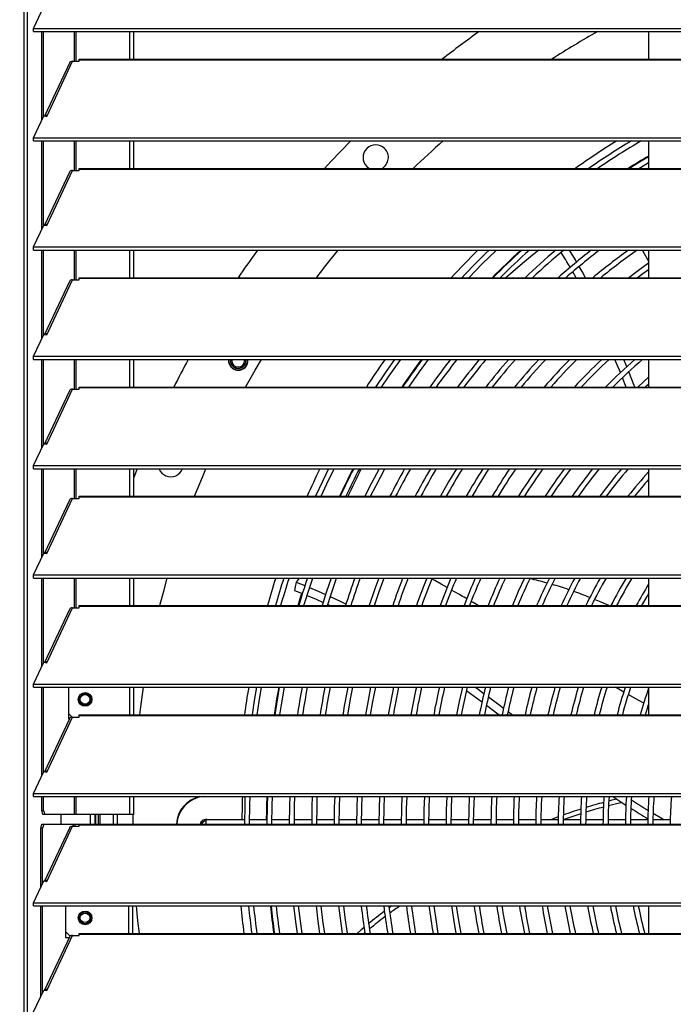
# Model space of a CAD drawing. Header units: millimetres. Extents: x 0 to 39823, y 0 to 11880.
# Tile 78 of 83: x 35183 to 35518, y 9745 to 10250. Entities that reach past the tile are written whole.
import ezdxf

# ---------------------------------------------------------------- set-up
doc = ezdxf.new("R2010")
doc.units = ezdxf.units.MM
doc.header["$PDSIZE"] = -1
doc.layers.add('DIMENZIJE', color=4, linetype='Continuous')
doc.styles.add('SLDTEXTSTYLE6', font='txt')
doc.dimstyles.new('SLDDIMSTYLE0', dxfattribs={"dimtxt": 3, "dimasz": 3.414889, "dimexe": 0, "dimexo": 0.0625, "dimgap": 0.75, "dimtad": 1, "dimdec": 0, "dimlfac": 20, "dimrnd": 1e-09, "dimzin": 12, "dimdsep": 46, "dimtxsty": 'SLDTEXTSTYLE6', "dimsah": 1, "dimcen": 0.09, "dimadec": 0, "dimazin": 3, "dimtfac": 1, "dimtdec": 0, "dimtofl": 0, "dimtmove": 0, "dimatfit": 3, "dimfxl": 1, "dimfrac": 2, "dimtolj": 1, "dimtzin": 12, "dimarcsym": 0})

# ---------------------------------------------------------------- blocks, each defined once
blk = doc.blocks.new('*D11')
at = {"layer": 'Defpoints', "color": 0, "ltscale": 20, "transparency": 16777216}
for p in [(35131.73, 10467.85), (30473.73, 8774.07), (37077.78, 8774.07)]:
    blk.add_point(p, dxfattribs=at)
at = {"layer": 'DIMENZIJE', "color": 0, "lineweight": -2, "ltscale": 20, "transparency": 16777216}
for p, q in [((35132.98, 10467.85), (37077.78, 10467.85)), ((37077.78, 10399.55), (37077.78, 8842.37)), ((30474.98, 8774.07), (37077.78, 8774.07))]:
    blk.add_line(p, q, dxfattribs=at)
at = {"layer": 'DIMENZIJE', "color": 0, "ltscale": 20, "transparency": 16777216}
for points in [[(37066.4, 10399.55), (37089.16, 10399.55), (37077.78, 10467.85)], [(37066.4, 8842.37), (37089.16, 8842.37), (37077.78, 8774.07)]]:
    blk.add_solid(points, dxfattribs=at)
at = {"layer": 'DIMENZIJE', "color": 0, "ltscale": 20, "transparency": 16777216, "insert": (37001.06, 9579.97), "char_height": 60, "attachment_point": 2, "rotation": 90, "style": 'SLDTEXTSTYLE6'}
blk.add_mtext('\\A1;1694', dxfattribs=at)
blk = doc.blocks.new('*D12')
at = {"layer": 'Defpoints', "color": 0, "ltscale": 20, "transparency": 16777216}
for p in [(36757.73, 10787.85), (36757.73, 10452.35), (30132.68, 9752.3)]:
    blk.add_point(p, dxfattribs=at)
at = {"layer": 'DIMENZIJE', "color": 0, "lineweight": -2, "ltscale": 20, "transparency": 16777216}
for p, q in [((30132.68, 9753.55), (30132.68, 10787.85)), ((30200.98, 10787.85), (36689.43, 10787.85)), ((36757.73, 10453.6), (36757.73, 10787.85))]:
    blk.add_line(p, q, dxfattribs=at)
at = {"layer": 'DIMENZIJE', "color": 0, "ltscale": 20, "transparency": 16777216}
for points in [[(30200.98, 10799.23), (30200.98, 10776.46), (30132.68, 10787.85)], [(36689.43, 10799.23), (36689.43, 10776.46), (36757.73, 10787.85)]]:
    blk.add_solid(points, dxfattribs=at)
at = {"layer": 'DIMENZIJE', "color": 0, "ltscale": 20, "transparency": 16777216, "insert": (33445.2, 10864.56), "char_height": 60, "attachment_point": 2, "style": 'SLDTEXTSTYLE6'}
blk.add_mtext('\\A1;6625', dxfattribs=at)

msp = doc.modelspace()

# ---------------------------------------------------------------- linework, layer by layer
at = {"color": 7, "linetype": 'Continuous', "lineweight": 25, "ltscale": 20}
for p, q in [((35186.46, 10452.25), (35186.46, 8892.07)), ((35184.75, 10447.38), (35184.75, 8892.07)), ((35189.8, 10245.56), (35195.03, 10256.75)), ((35189.8, 10243.93), (35189.8, 10245.56)), ((35189.8, 10245.56), (36750.65, 10245.56)), ((35189.8, 10243.93), (36750.65, 10243.93)), ((35193.98, 10198.42), (35193.98, 10243.93)), ((35194.93, 10200.46), (35194.93, 10243.93)), ((35210.73, 10228.68), (35210.73, 10243.93)), ((35211.68, 10228.68), (35211.68, 10243.93)), ((35239.23, 10229.78), (35239.23, 10243.93)), ((35241.23, 10229.78), (35241.23, 10243.93)), ((35505.43, 10243.93), (35505.43, 10229.78)), ((35196.55, 10200.43), (35209.75, 10228.68)), ((35209.75, 10228.68), (35213.23, 10228.68)), ((35213.23, 10228.68), (35213.23, 10229.78)), ((35213.23, 10229.78), (36727.23, 10229.78)), ((35213.23, 10229.49), (36727.23, 10229.49)), ((35208.18, 10227.8), (35195.47, 10200.59)), ((35189.8, 10189.47), (35195.03, 10200.66)), ((35195.03, 10200.66), (35196.55, 10200.43)), ((35189.8, 10187.84), (35189.8, 10189.47)), ((35189.8, 10189.47), (36750.65, 10189.47)), ((35189.8, 10187.84), (36750.65, 10187.84)), ((35193.98, 10142.33), (35193.98, 10187.84)), ((35194.93, 10144.37), (35194.93, 10187.84)), ((35210.73, 10172.59), (35210.73, 10187.84)), ((35211.68, 10172.59), (35211.68, 10187.84)), ((35239.23, 10173.69), (35239.23, 10187.84)), ((35241.23, 10173.69), (35241.23, 10187.84)), ((35505.43, 10187.84), (35505.43, 10173.69)), ((35213.23, 10172.59), (35213.23, 10173.69)), ((35213.23, 10173.69), (36727.23, 10173.69)), ((35213.23, 10173.4), (36727.23, 10173.4)), ((35505.43, 10173.94), (35505.04, 10173.69)), ((35208.18, 10171.71), (35195.47, 10144.5)), ((35196.55, 10144.34), (35209.75, 10172.59)), ((35209.75, 10172.59), (35213.23, 10172.59)), ((35189.8, 10133.38), (35195.03, 10144.57)), ((35195.03, 10144.57), (35196.55, 10144.34)), ((35189.8, 10133.38), (36750.65, 10133.38)), ((35189.8, 10131.75), (35189.8, 10133.38)), ((35189.8, 10131.75), (36750.65, 10131.75)), ((35193.98, 10086.24), (35193.98, 10131.75)), ((35194.93, 10088.28), (35194.93, 10131.75)), ((35210.73, 10116.5), (35210.73, 10131.75)), ((35211.68, 10116.5), (35211.68, 10131.75)), ((35239.23, 10117.6), (35239.23, 10131.75)), ((35241.23, 10117.6), (35241.23, 10131.75)), ((35505.43, 10131.75), (35505.43, 10117.6)), ((35213.23, 10116.5), (35213.23, 10117.6)), ((35213.23, 10117.6), (36727.23, 10117.6)), ((35213.23, 10117.31), (36727.23, 10117.31)), ((35208.18, 10115.62), (35195.47, 10088.41)), ((35196.55, 10088.25), (35209.75, 10116.5)), ((35209.75, 10116.5), (35213.23, 10116.5)), ((35189.8, 10077.29), (35195.03, 10088.48)), ((35195.03, 10088.48), (35196.55, 10088.25)), ((35189.8, 10075.66), (35189.8, 10077.29)), ((35189.8, 10077.29), (36750.65, 10077.29)), ((35189.8, 10075.66), (36750.65, 10075.66)), ((35193.98, 10030.15), (35193.98, 10075.66)), ((35194.93, 10032.19), (35194.93, 10075.66)), ((35210.73, 10060.41), (35210.73, 10075.66)), ((35211.68, 10060.41), (35211.68, 10075.66)), ((35239.23, 10061.51), (35239.23, 10075.66)), ((35241.23, 10061.51), (35241.23, 10075.66)), ((35490.98, 10068.9), (35488.19, 10075.66)), ((35494.25, 10071.89), (35492.7, 10075.66)), ((35505.43, 10075.66), (35505.43, 10061.51)), ((35213.23, 10060.41), (35213.23, 10061.51)), ((35213.23, 10061.51), (36727.23, 10061.51)), ((35493.94, 10061.51), (35492.03, 10066.29)), ((35208.18, 10059.53), (35195.47, 10032.32)), ((35196.55, 10032.16), (35209.75, 10060.41)), ((35209.75, 10060.41), (35213.23, 10060.41)), ((35213.23, 10061.22), (36727.23, 10061.22)), ((35189.8, 10021.2), (35195.03, 10032.39)), ((35195.03, 10032.39), (35196.55, 10032.16)), ((35189.8, 10021.2), (36750.65, 10021.2)), ((35189.8, 10019.57), (35189.8, 10021.2)), ((35189.8, 10019.57), (36750.65, 10019.57)), ((35193.98, 9974.06), (35193.98, 10019.57)), ((35194.93, 9976.1), (35194.93, 10019.57)), ((35210.73, 10004.32), (35210.73, 10019.57)), ((35211.68, 10004.32), (35211.68, 10019.57)), ((35239.23, 10005.42), (35239.23, 10019.57)), ((35241.23, 10005.42), (35241.23, 10019.57)), ((35505.43, 10019.57), (35505.43, 10005.42)), ((35208.18, 10003.44), (35195.47, 9976.23)), ((35196.55, 9976.07), (35209.75, 10004.32)), ((35209.75, 10004.32), (35213.23, 10004.32)), ((35213.23, 10004.32), (35213.23, 10005.42)), ((35213.23, 10005.42), (36727.23, 10005.42)), ((35213.23, 10005.13), (36727.23, 10005.13)), ((35189.8, 9965.11), (35195.03, 9976.3)), ((35195.03, 9976.3), (35196.55, 9976.07)), ((35189.8, 9963.48), (35189.8, 9965.11)), ((35189.8, 9965.11), (36750.65, 9965.11)), ((35189.8, 9963.48), (36750.65, 9963.48)), ((35193.98, 9917.97), (35193.98, 9963.48)), ((35194.93, 9920.01), (35194.93, 9963.48)), ((35210.73, 9948.23), (35210.73, 9963.48)), ((35211.68, 9948.23), (35211.68, 9963.48)), ((35239.23, 9949.33), (35239.23, 9963.48)), ((35241.23, 9949.33), (35241.23, 9963.48)), ((35326.03, 9963.48), (35324.51, 9961.29)), ((35324.51, 9961.29), (35329.04, 9959.58)), ((35505.43, 9963.48), (35505.43, 9949.33)), ((35323.65, 9957.07), (35327.77, 9955.49)), ((35208.18, 9947.35), (35195.47, 9920.14)), ((35196.55, 9919.98), (35209.75, 9948.23)), ((35209.75, 9948.23), (35213.23, 9948.23)), ((35213.23, 9948.23), (35213.23, 9949.33)), ((35213.23, 9949.33), (36727.23, 9949.33)), ((35213.23, 9949.04), (36727.23, 9949.04)), ((35340.79, 9949.89), (35341.96, 9949.33)), ((35189.8, 9909.02), (35195.03, 9920.21)), ((35195.03, 9920.21), (35196.55, 9919.98)), ((35189.8, 9907.39), (35189.8, 9909.02)), ((35189.8, 9909.02), (36750.65, 9909.02)), ((35189.8, 9907.39), (36750.65, 9907.39)), ((35193.98, 9861.88), (35193.98, 9907.39)), ((35194.93, 9863.92), (35194.93, 9907.39)), ((35207.93, 9891.04), (35207.93, 9907.39)), ((35239.23, 9893.24), (35239.23, 9907.39)), ((35241.23, 9893.24), (35241.23, 9907.39)), ((35409.68, 9907.39), (35409.86, 9907.25)), ((35492.69, 9904.94), (35488.39, 9907.39)), ((35505.43, 9907.39), (35505.43, 9893.24)), ((35216.23, 9903.64), (35216.23, 9904.19)), ((35216.23, 9898.19), (35216.23, 9898.73)), ((35433.33, 9894.97), (35435.64, 9893.24)), ((35505.43, 9897.88), (35505.28, 9897.96)), ((35208.18, 9891.26), (35195.47, 9864.05)), ((35196.55, 9863.89), (35209.75, 9892.14)), ((35207.93, 9893.79), (35209.59, 9892.13)), ((35207.93, 9891.04), (35208.08, 9891.04)), ((35209.75, 9892.14), (35213.23, 9892.14)), ((35213.23, 9892.14), (35213.23, 9893.24)), ((35213.23, 9893.24), (36727.23, 9893.24)), ((35213.23, 9892.95), (36727.23, 9892.95)), ((35189.8, 9852.93), (35195.03, 9864.12)), ((35195.03, 9864.12), (35196.55, 9863.89)), ((35189.8, 9852.93), (36750.65, 9852.93)), ((35189.8, 9851.3), (35189.8, 9852.93)), ((35189.8, 9851.3), (36750.65, 9851.3)), ((35193.98, 9844.14), (35193.98, 9851.3)), ((35194.93, 9844.14), (35194.93, 9851.3)), ((35210.73, 9842.14), (35210.73, 9851.3)), ((35211.68, 9842.14), (35211.68, 9851.3)), ((35239.23, 9842.14), (35239.23, 9851.3)), ((35241.23, 9842.14), (35241.23, 9851.3)), ((35494, 9851.3), (35494.07, 9851.25)), ((35193.98, 9844.14), (35194.93, 9844.14)), ((35194.6, 9842.14), (35193.98, 9844.14)), ((35194.93, 9844.14), (35195.55, 9842.14)), ((35241.23, 9842.14), (35194.6, 9842.14)), ((35203.75, 9842.14), (35203.75, 9837.15)), ((35218.93, 9842.14), (35218.93, 9837.15)), ((35221.23, 9842.14), (35221.23, 9837.15)), ((35221.53, 9842.14), (35221.53, 9837.15)), ((35223.03, 9842.14), (35223.03, 9837.15)), ((35223.83, 9842.14), (35223.83, 9837.15)), ((35230.73, 9842.14), (35230.73, 9837.15)), ((35232.8, 9837.15), (35232.8, 9842.14)), ((35240.83, 9837.15), (35240.86, 9842.14)), ((35298.04, 9839.37), (35278.33, 9839.37)), ((35278.33, 9837.15), (35278.33, 9839.37)), ((35309.54, 9839.37), (35300.64, 9839.37)), ((35321.04, 9839.37), (35312.14, 9839.37)), ((35332.54, 9839.37), (35323.64, 9839.37)), ((35344.04, 9839.37), (35335.14, 9839.37)), ((35355.54, 9839.37), (35346.64, 9839.37)), ((35367.04, 9839.37), (35358.14, 9839.37)), ((35378.54, 9839.37), (35369.64, 9839.37)), ((35390.04, 9839.37), (35381.14, 9839.37)), ((35401.54, 9839.37), (35392.64, 9839.37)), ((35413.04, 9839.37), (35404.14, 9839.37)), ((35424.54, 9839.37), (35415.64, 9839.37)), ((35436.05, 9839.37), (35427.14, 9839.37)), ((35447.55, 9839.37), (35438.65, 9839.37)), ((35459.05, 9839.37), (35450.15, 9839.37)), ((35459.09, 9840.85), (35455.2, 9839.37)), ((35470.55, 9839.37), (35461.65, 9839.37)), ((35482.05, 9839.37), (35473.15, 9839.37)), ((35493.55, 9839.37), (35484.65, 9839.37)), ((35505.05, 9839.37), (35496.15, 9839.37)), ((35516.55, 9839.37), (35507.65, 9839.37)), ((35193.48, 9835.15), (35194.1, 9837.15)), ((35194.43, 9835.15), (35193.48, 9835.15)), ((35193.48, 9804.72), (35193.48, 9835.15)), ((35194.1, 9837.15), (36746.36, 9837.15)), ((35195.05, 9837.15), (35194.43, 9835.15)), ((35194.43, 9806.76), (35194.43, 9835.15)), ((35208.18, 9835.17), (35195.47, 9807.96)), ((35196.55, 9807.8), (35209.75, 9836.05)), ((35209.75, 9836.05), (35213.23, 9836.05)), ((35210.23, 9836.05), (35210.23, 9837.15)), ((35211.18, 9836.05), (35211.18, 9837.15)), ((35213.23, 9836.05), (35213.23, 9837.15)), ((35213.23, 9836.86), (36727.23, 9836.86)), ((35276.09, 9838.62), (35276.1, 9838.6)), ((35276.57, 9838.13), (35276.67, 9838.04)), ((35189.8, 9796.84), (35195.03, 9808.03)), ((35195.03, 9808.03), (35196.55, 9807.8)), ((35189.8, 9795.21), (35189.8, 9796.84)), ((35189.8, 9796.84), (36750.65, 9796.84)), ((35189.8, 9795.21), (36750.65, 9795.21)), ((35193.48, 9748.63), (35193.48, 9795.21)), ((35194.43, 9750.67), (35194.43, 9795.21)), ((35206.18, 9795.21), (35206.18, 9779.05)), ((35238.73, 9781.06), (35238.73, 9795.21)), ((35240.73, 9781.06), (35240.73, 9795.21)), ((35373.68, 9795.21), (35372.3, 9794.2)), ((35505.43, 9795.21), (35505.43, 9781.06)), ((35213.23, 9789.07), (35213.77, 9789.07)), ((35218.69, 9789.07), (35219.23, 9789.07)), ((35208.18, 9779.08), (35195.47, 9751.87)), ((35196.55, 9751.71), (35209.75, 9779.96)), ((35206.18, 9782.05), (35208.18, 9780.05)), ((35206.18, 9779.05), (35208.17, 9779.05)), ((35208.18, 9780.05), (35211.18, 9780.05)), ((35209.75, 9779.96), (35213.23, 9779.96)), ((35211.18, 9779.96), (35211.18, 9780.05)), ((35213.23, 9779.96), (35213.23, 9781.06)), ((35213.23, 9781.06), (36727.23, 9781.06)), ((35213.23, 9780.77), (36727.23, 9780.77)), ((35359.84, 9781.47), (35359.34, 9781.06)), ((35189.8, 9740.75), (35195.03, 9751.94)), ((35195.03, 9751.94), (35196.55, 9751.71))]:
    msp.add_line(p, q, dxfattribs=at)
at = {"color": 7, "linetype": 'Continuous', "lineweight": 25, "ltscale": 20, "flags": 128}
for points in [[(35505.43, 10179.7), (35499.96, 10176.41), (35495.58, 10173.69)], [(35360.79, 10174.72), (35361.78, 10173.91), (35362.2, 10173.69)], [(35500.5, 10173.69), (35501.31, 10174.19), (35505.43, 10176.68)], [(35413.15, 10117.6), (35420.04, 10124.66), (35427.3, 10131.75)], [(35449.12, 10131.75), (35445.9, 10129.12), (35440.78, 10124.87), (35434.49, 10119.57), (35432.22, 10117.6)], [(35468.51, 10125.67), (35467.86, 10126.8), (35464.84, 10131.75)], [(35505.43, 10126.08), (35504.81, 10127.21), (35503.33, 10129.91), (35502.31, 10131.75)], [(35473.05, 10117.6), (35471.31, 10120.81), (35469.83, 10123.38)], [(35505.43, 10124.99), (35500.96, 10121.8), (35495.3, 10117.6)], [(35468.2, 10117.6), (35468.04, 10117.89), (35466.49, 10120.6)], [(35499.64, 10117.6), (35502.49, 10119.69), (35505.43, 10121.81)], [(35291.52, 10075.66), (35291.49, 10075.43), (35291.48, 10075.12)], [(35298.13, 10075.12), (35298.12, 10075.27), (35298.08, 10075.66)], [(35298.61, 10061.51), (35303.46, 10070.12), (35306.71, 10075.66)], [(35375.03, 10075.66), (35370.19, 10068.77), (35365.31, 10061.51)], [(35368.43, 10061.51), (35372.33, 10067.3), (35378.23, 10075.66)], [(35382.31, 10061.51), (35387.8, 10069.25), (35392.55, 10075.66)], [(35498.39, 10061.51), (35498.09, 10062.28), (35495.28, 10069.33)], [(35505.43, 10066.5), (35503.04, 10064.37), (35499.9, 10061.51)], [(35503.75, 10061.51), (35504.78, 10062.44), (35505.43, 10063.02)], [(35242.99, 10019.57), (35242.6, 10018.58), (35241.23, 10015.03)], [(35272.46, 10005.42), (35276.42, 10015.28), (35278.22, 10019.57)], [(35341.2, 10019.57), (35338, 10013.01), (35334.47, 10005.42)], [(35337.33, 10005.42), (35340.34, 10011.89), (35344.1, 10019.57)], [(35367.09, 10019.57), (35363.24, 10012.2), (35359.87, 10005.42)], [(35362.76, 10005.42), (35365.56, 10011.02), (35370.05, 10019.57)], [(35406.82, 10019.57), (35402.79, 10012.77), (35398.66, 10005.42)], [(35254.68, 9949.33), (35256.76, 9957.37), (35258.44, 9963.48)], [(35324.51, 9961.29), (35324.02, 9958.91), (35323.65, 9957.07)], [(35328.57, 9949.33), (35331.52, 9958.81), (35333.07, 9963.48)], [(35342.48, 9963.48), (35339.98, 9956.06), (35337.87, 9949.33)], [(35340.58, 9949.33), (35342.46, 9955.25), (35345.23, 9963.48)], [(35366.92, 9963.48), (35364.92, 9957.98), (35361.98, 9949.33)], [(35364.72, 9949.33), (35367.38, 9957.11), (35369.7, 9963.48)], [(35402.04, 9958.63), (35398.95, 9960.39), (35395.76, 9962.19), (35394.24, 9963.05)], [(35441.78, 9963.48), (35438.56, 9956.48), (35435.51, 9949.38), (35435.49, 9949.33)], [(35325.54, 9949.33), (35326.98, 9954.13), (35327.44, 9955.61)], [(35331.46, 9958.62), (35335.9, 9956.78), (35339.7, 9955.09)], [(35412.12, 9952.81), (35411.64, 9953.09), (35410.8, 9953.58), (35409.96, 9954.07), (35408.08, 9955.16), (35406.2, 9956.24), (35404.33, 9957.32)], [(35502.03, 9949.33), (35504.64, 9953.97), (35505.43, 9955.33)], [(35330.19, 9954.52), (35334.9, 9952.55), (35338.38, 9950.98)], [(35342.06, 9954.02), (35347.15, 9951.59), (35350.17, 9950.07)], [(35418.07, 9949.33), (35417.95, 9949.4), (35417.12, 9949.89), (35416.25, 9950.4), (35415.35, 9950.92), (35414.41, 9951.47), (35414.37, 9951.5)], [(35484.96, 9949.33), (35481.08, 9951.06), (35477.71, 9952.49)], [(35244.3, 9893.24), (35244.83, 9897.4), (35246.25, 9907.39)], [(35304.22, 9907.39), (35303.08, 9900.56), (35301.99, 9893.24)], [(35304.61, 9893.24), (35305.65, 9900.15), (35306.86, 9907.39)], [(35315.9, 9907.39), (35314.44, 9898.76), (35313.6, 9893.24)], [(35316.23, 9893.24), (35317.01, 9898.35), (35318.54, 9907.39)], [(35351.13, 9893.24), (35352.69, 9902.29), (35353.67, 9907.39)], [(35362.75, 9907.39), (35361.44, 9900.67), (35360.14, 9893.24)], [(35362.78, 9893.24), (35363.99, 9900.19), (35365.4, 9907.39)], [(35409.86, 9907.39), (35408.23, 9900.16), (35406.84, 9893.24)], [(35409.49, 9893.24), (35410.78, 9899.62), (35412.53, 9907.39)], [(35412.13, 9905.61), (35419.67, 9900.09), (35419.97, 9899.87)], [(35416.65, 9907.39), (35420.91, 9904.25), (35420.95, 9904.22)], [(35423.23, 9902.52), (35429.31, 9897.99), (35431.04, 9896.69)], [(35502.96, 9899.23), (35500.45, 9900.59), (35494.98, 9903.64)], [(35422.24, 9898.19), (35428.11, 9893.84), (35428.91, 9893.24)], [(35503.89, 9893.24), (35504.87, 9896.64), (35505.43, 9898.51)], [(35298.3, 9851.3), (35298.17, 9847.11), (35298.03, 9837.15)], [(35300.63, 9837.15), (35300.77, 9847.05), (35300.9, 9851.3)], [(35309.81, 9851.3), (35309.67, 9846.81), (35309.53, 9837.15)], [(35312.13, 9837.15), (35312.26, 9846.75), (35312.41, 9851.3)], [(35321.32, 9851.3), (35321.16, 9846.51), (35321.03, 9837.15)], [(35323.63, 9837.15), (35323.76, 9846.44), (35323.92, 9851.3)], [(35332.83, 9851.3), (35332.66, 9846.21), (35332.53, 9837.15)], [(35335.13, 9837.15), (35335.26, 9846.14), (35335.43, 9851.3)], [(35344.33, 9851.3), (35344.15, 9845.91), (35344.03, 9837.15)], [(35346.63, 9837.15), (35346.75, 9845.84), (35346.94, 9851.3)], [(35355.84, 9851.3), (35355.65, 9845.61), (35355.53, 9837.15)], [(35358.13, 9837.15), (35358.25, 9845.54), (35358.45, 9851.3)], [(35367.36, 9851.3), (35367.15, 9845.31), (35367.03, 9837.15)], [(35369.63, 9837.15), (35369.74, 9845.24), (35369.96, 9851.3)], [(35378.87, 9851.3), (35378.64, 9845.01), (35378.53, 9837.15)], [(35381.13, 9837.15), (35381.24, 9844.94), (35381.47, 9851.3)], [(35390.38, 9851.3), (35390.14, 9844.71), (35390.03, 9837.15)], [(35392.63, 9837.15), (35392.74, 9844.64), (35392.98, 9851.3)], [(35401.89, 9851.3), (35401.63, 9844.41), (35401.53, 9837.15)], [(35404.13, 9837.15), (35404.23, 9844.34), (35404.49, 9851.3)], [(35413.41, 9851.3), (35413.13, 9844.1), (35413.03, 9837.15)], [(35415.63, 9837.15), (35415.73, 9844.04), (35416.01, 9851.3)], [(35489.13, 9849.96), (35486.62, 9849.39), (35485.01, 9848.97)], [(35487.09, 9851.3), (35491.67, 9848.29), (35493.8, 9846.93)], [(35491.8, 9848.2), (35486.88, 9847.09), (35484.89, 9846.59)], [(35470.64, 9842.5), (35465.51, 9840.78), (35461.68, 9839.39)], [(35507.76, 9842.72), (35511.51, 9840.49), (35513.49, 9839.37)], [(35244.11, 9781.06), (35243.39, 9787.51), (35242.64, 9795.21)], [(35323.22, 9795.21), (35324.34, 9785.82), (35325, 9781.06)], [(35327.63, 9781.06), (35326.92, 9786.16), (35325.84, 9795.21)], [(35334.79, 9795.21), (35335.74, 9787.32), (35336.62, 9781.06)], [(35339.25, 9781.06), (35338.32, 9787.66), (35337.41, 9795.21)], [(35346.36, 9795.21), (35347.15, 9788.82), (35348.25, 9781.06)], [(35350.88, 9781.06), (35349.72, 9789.16), (35348.98, 9795.21)], [(35397.51, 9781.06), (35396.52, 9786.99), (35395.33, 9795.17), (35395.32, 9795.21)], [(35404.3, 9795.21), (35405.31, 9788.38), (35406.56, 9781.06)], [(35409.2, 9781.06), (35407.87, 9788.79), (35406.93, 9795.21)], [(35359.43, 9784.15), (35357.97, 9782.94), (35355.8, 9781.06)]]:
    msp.add_lwpolyline(points, dxfattribs=at)
at = {"color": 7, "linetype": 'Continuous', "lineweight": 25, "ltscale": 400}
for centre, radius in [((35216.23, 9901.14), 3.5), ((35216.23, 9901.19), 3), ((35216.23, 9901.19), 2.46), ((35216.23, 9789.05), 3.5), ((35216.23, 9789.07), 3), ((35216.23, 9789.07), 2.46)]:
    msp.add_circle(centre, radius, dxfattribs=at)
for centre, radius, start, end in [((35708.33, 9836.37), 500.1, 125.4187, 128.1264), ((35708.33, 9836.37), 467.5, 119.3354, 122.7005), ((35209.61, 10227.11), 1.58, 85.0945, 154.0641), ((35196.51, 10199.62), 1.39, 77.8564, 136.0945), ((35708.33, 9836.37), 500.1, 135.3494, 137.5852), ((35708.33, 9836.37), 467.5, 131.2545, 133.8193), ((35708.33, 9836.37), 414.25, 121.959, 125.4841), ((35708.33, 9836.37), 410.3, 121.0636, 124.7028), ((35708.33, 9836.37), 407.7, 120.4516, 124.1717), ((35365.38, 10179.32), 6.5, 45, 225), ((35365.45, 10179.33), 6.45, 298.9238, 45.3611), ((35708.33, 9836.37), 399.11, 120.556, 122.3104), ((35209.61, 10171.02), 1.58, 85.0945, 154.0641), ((35196.51, 10143.53), 1.39, 77.8564, 136.0945), ((35708.33, 9836.37), 500.1, 143.7987, 145.7825), ((35708.33, 9836.37), 467.5, 140.8162, 143.0191), ((35708.33, 9836.37), 414.25, 134.5184, 137.2442), ((35708.33, 9836.37), 410.3, 133.9546, 136.7321), ((35708.33, 9836.37), 399.11, 132.2623, 135.2006), ((35708.33, 9836.37), 398.8, 132.2132, 135.1563), ((35708.33, 9836.37), 396.2, 131.7971, 134.7811), ((35708.33, 9836.37), 387.3, 130.3024, 133.4384), ((35708.33, 9836.37), 384.7, 129.8437, 133.0279), ((35708.33, 9836.37), 375.8, 128.1887, 131.5537), ((35332.94, 10048), 151.97, 29.5299, 32.916), ((35708.33, 9836.37), 373.2, 127.6783, 131.1013), ((35708.33, 9836.37), 364.3, 125.8268, 129.47), ((35708.33, 9836.37), 361.7, 125.2523, 128.9672), ((35209.61, 10114.93), 1.58, 85.0945, 154.0641), ((35196.51, 10087.44), 1.39, 77.8564, 136.0945), ((35708.33, 9836.37), 500.1, 151.4147, 153.2449), ((35294.8, 10075.1), 4.98, 173.5536, 315.224), ((35294.8, 10075.11), 4.8, 173.5103, 6.4897), ((35294.8, 10075.12), 4.8, 173.649, 6.351), ((35294.8, 10075.11), 4, 172.205, 7.795), ((35294.8, 10075.12), 4, 172.3719, 7.6281), ((35294.8, 10075.12), 3.32, 180.0964, 359.9035), ((35295.02, 10075.02), 4.78, 314.0594, 7.6315), ((35708.33, 9836.37), 414.25, 144.7164, 147.0796), ((35708.33, 9836.37), 399.11, 143.1633, 145.6609), ((35708.33, 9836.37), 398.8, 143.1299, 145.6304), ((35708.33, 9836.37), 387.3, 141.843, 144.4586), ((35708.33, 9836.37), 384.7, 141.5381, 144.1815), ((35708.33, 9836.37), 375.8, 140.452, 143.196), ((35708.33, 9836.37), 373.2, 140.1216, 142.8968), ((35708.33, 9836.37), 364.3, 138.9419, 141.8304), ((35708.33, 9836.37), 361.7, 138.5822, 141.506), ((35708.33, 9836.37), 352.8, 137.2942, 140.3471), ((35708.33, 9836.37), 350.2, 136.9003, 139.9936), ((35708.33, 9836.37), 341.3, 135.4857, 138.7278), ((35708.33, 9836.37), 338.7, 135.0517, 138.3406), ((35708.33, 9836.37), 329.8, 133.4867, 136.9499), ((35708.33, 9836.37), 327.2, 133.0046, 136.5231), ((35708.33, 9836.37), 318.3, 131.2581, 134.9842), ((35708.33, 9836.37), 315.7, 130.7173, 134.5101), ((35209.61, 10058.84), 1.58, 85.0945, 154.0641), ((35196.51, 10031.35), 1.39, 77.8564, 136.0945), ((35259.94, 10021.65), 6.09, 200.0758, 249.0564), ((35260.25, 10021.95), 6.48, 247.3776, 338.3929), ((35708.33, 9836.37), 414.25, 153.7542, 155.9162), ((35708.33, 9836.37), 399.11, 152.6775, 154.9409), ((35708.33, 9836.37), 398.8, 152.6545, 154.9201), ((35708.33, 9836.37), 396.2, 152.4599, 154.744), ((35747.59, 9822.6), 436.64, 153.1853, 155.247), ((35708.33, 9836.37), 375.8, 150.8256, 153.2676), ((35708.33, 9836.37), 373.2, 150.6025, 153.0663), ((35708.33, 9836.37), 364.3, 149.8108, 152.3529), ((35708.33, 9836.37), 361.7, 149.5709, 152.1369), ((35708.33, 9836.37), 350.2, 148.4593, 151.1376), ((35708.33, 9836.37), 341.3, 147.5377, 150.3108), ((35708.33, 9836.37), 338.7, 147.2575, 150.0597), ((35708.33, 9836.37), 329.8, 146.2575, 149.1651), ((35708.33, 9836.37), 327.2, 145.9529, 148.893), ((35708.33, 9836.37), 318.3, 144.8633, 147.9213), ((35708.33, 9836.37), 315.7, 144.5305, 147.625), ((35708.33, 9836.37), 306.8, 143.3374, 146.565), ((35708.33, 9836.37), 304.2, 142.972, 146.241), ((35708.33, 9836.37), 295.3, 141.6579, 145.0788), ((35708.33, 9836.37), 292.7, 141.2542, 144.7227), ((35708.33, 9836.37), 283.8, 139.7973, 143.4414), ((35708.33, 9836.37), 281.2, 139.3481, 143.0475), ((35708.33, 9836.37), 272.3, 138.1706, 141.6254), ((35708.33, 9836.37), 269.7, 138.7915, 141.1866), ((35209.61, 10002.75), 1.58, 85.0945, 154.0641), ((35196.51, 9975.26), 1.39, 77.8564, 136.0945), ((35708.33, 9836.37), 414.25, 162.1322, 164.1767), ((35708.33, 9836.37), 410.3, 161.9543, 164.0203), ((35708.33, 9836.37), 407.7, 161.8352, 163.9157), ((35708.33, 9836.37), 398.8, 161.4152, 163.5466), ((35708.33, 9836.37), 375.8, 160.2319, 162.5082), ((35708.33, 9836.37), 373.2, 160.0884, 162.3823), ((35708.33, 9836.37), 352.8, 158.8836, 161.3271), ((35708.33, 9836.37), 350.2, 158.7192, 161.1833), ((35708.33, 9836.37), 341.3, 158.1361, 160.6734), ((35708.33, 9836.37), 338.7, 157.9595, 160.5191), ((35708.33, 9836.37), 329.8, 157.3322, 159.9712), ((35708.33, 9836.37), 327.2, 157.1419, 159.8051), ((35708.33, 9836.37), 318.3, 156.4648, 159.2147), ((35708.33, 9836.37), 315.7, 156.2592, 159.0355), ((35708.33, 9836.37), 306.8, 155.526, 158.3973), ((35708.33, 9836.37), 304.2, 155.3029, 158.2032), ((35708.33, 9836.37), 292.7, 154.2633, 157.3001), ((35410.25, 9808.64), 158.25, 74.1982, 77.4984), ((35708.33, 9836.37), 283.8, 153.3939, 156.5464), ((35708.33, 9836.37), 281.2, 153.1283, 156.3164), ((35708.33, 9836.37), 272.3, 152.1753, 155.4923), ((35708.33, 9836.37), 269.7, 151.8834, 155.2403), ((35708.33, 9836.37), 260.8, 150.8334, 154.3352), ((35708.33, 9836.37), 258.2, 150.5109, 154.0576), ((35708.33, 9836.37), 249.3, 149.3474, 153.0582), ((35708.33, 9836.37), 246.7, 148.9889, 152.7509), ((35708.33, 9836.37), 237.8, 148.5656, 151.6409), ((35414.11, 9812.34), 153.64, 70.8611, 74.2235), ((35415.14, 9807.09), 158.26, 67.6485, 70.8868), ((35209.61, 9946.66), 1.58, 85.0945, 154.0641), ((35196.51, 9919.17), 1.39, 77.8564, 136.0945), ((35708.33, 9836.37), 414.25, 170.1296, 172.1101), ((35708.33, 9836.37), 399.11, 169.7512, 171.8088), ((35708.33, 9836.37), 387.3, 169.4351, 171.5572), ((35708.33, 9836.37), 384.7, 169.3629, 171.4997), ((35708.33, 9836.37), 375.8, 169.1079, 171.2969), ((35708.33, 9836.37), 373.2, 169.0311, 171.2358), ((35708.33, 9836.37), 364.3, 168.7597, 171.0199), ((35708.33, 9836.37), 341.3, 167.9913, 170.4092), ((35708.33, 9836.37), 338.7, 167.8977, 170.3349), ((35708.33, 9836.37), 329.8, 167.566, 170.0715), ((35708.33, 9836.37), 327.2, 167.4656, 169.9917), ((35708.33, 9836.37), 318.3, 167.1091, 169.7089), ((35708.33, 9836.37), 315.7, 167.0011, 169.6232), ((35708.33, 9836.37), 295.3, 166.0857, 168.8976), ((35708.33, 9836.37), 292.7, 165.9596, 168.7977), ((35708.33, 9836.37), 283.8, 165.5098, 168.4416), ((35708.33, 9836.37), 281.2, 165.3728, 168.3332), ((35708.33, 9836.37), 272.3, 164.8835, 167.9463), ((35708.33, 9836.37), 269.7, 164.7343, 167.8283), ((35708.33, 9836.37), 260.8, 164.1999, 167.4062), ((35708.33, 9836.37), 258.2, 164.0366, 167.2773), ((35708.33, 9836.37), 249.3, 163.4506, 166.8151), ((35708.33, 9836.37), 246.7, 163.2711, 166.6736), ((35708.33, 9836.37), 237.8, 162.6255, 166.1651), ((35708.33, 9836.37), 235.2, 162.4272, 166.009), ((35708.33, 9836.37), 226.3, 161.7121, 165.4469), ((35708.33, 9836.37), 223.7, 161.4919, 165.2739), ((35708.33, 9836.37), 214.8, 160.8389, 164.6491), ((35209.61, 9890.57), 1.58, 85.0945, 154.0641), ((35196.51, 9863.08), 1.39, 77.8564, 136.0945), ((35278.33, 9836.37), 15.26, 102.132, 177.0927), ((35278.33, 9836.37), 15, 95.8841, 177.0419), ((35708.33, 9836.37), 411.61, 177.9225, 179.5824), ((35708.33, 9836.37), 399.11, 177.8575, 179.5693), ((35708.33, 9836.37), 283.8, 176.9862, 179.8437), ((35708.33, 9836.37), 281.2, 176.9584, 179.8423), ((35708.33, 9836.37), 272.3, 176.8588, 179.8371), ((35708.33, 9836.37), 269.7, 176.8285, 179.8356), ((35708.33, 9836.37), 260.8, 176.7202, 179.8299), ((35708.33, 9836.37), 258.2, 176.6871, 179.8282), ((35708.33, 9836.37), 249.3, 176.5687, 179.8221), ((35708.33, 9836.37), 246.7, 176.5325, 179.8202), ((35708.33, 9836.37), 237.8, 176.4026, 179.8135), ((35708.33, 9836.37), 235.2, 176.3627, 179.8114), ((35708.33, 9836.37), 226.3, 176.2195, 179.804), ((35708.33, 9836.37), 223.7, 176.1755, 179.8017), ((35708.33, 9836.37), 214.8, 176.0168, 179.7935), ((35708.33, 9836.37), 212.2, 175.9679, 179.791), ((35633.71, 10059.13), 250.39, 236.7907, 239.1245), ((35708.33, 9836.37), 203.3, 175.7911, 179.7818), ((35708.33, 9836.37), 200.7, 175.7364, 179.779), ((35708.33, 9836.37), 191.8, 175.5382, 179.7688), ((35526.19, 9668.36), 185.04, 107.4486, 110.3912), ((35519.13, 9701.5), 149.04, 104.3202, 107.9211), ((35519.88, 9700.54), 152.44, 104.2442, 107.7767), ((35626.81, 10048.04), 241.08, 237.2365, 239.6708), ((35278.33, 9836.37), 3.17, 71.0549, 165.8742), ((35278.33, 9836.37), 3.15, 72.2472, 165.7743), ((35209.61, 9834.48), 1.58, 85.0945, 154.0641), ((35278.33, 9836.37), 2.49, 90, 161.8522), ((35278.33, 9836.37), 2.35, 90, 160.7677), ((35196.51, 9806.99), 1.39, 77.8564, 136.0945), ((35708.33, 9836.37), 414.25, 185.7036, 187.6738), ((35708.33, 9836.37), 410.3, 185.7587, 187.7481), ((35708.33, 9836.37), 407.7, 185.7955, 187.7978), ((35708.33, 9836.37), 399.11, 185.9207, 187.9667), ((35708.33, 9836.37), 398.8, 185.9253, 187.973), ((35708.33, 9836.37), 396.2, 185.9644, 188.0256), ((35708.33, 9836.37), 352.8, 186.7012, 189.0207), ((35708.33, 9836.37), 350.2, 186.7512, 189.0882), ((35708.33, 9836.37), 341.3, 186.9281, 189.3273), ((35708.33, 9836.37), 338.7, 186.9816, 189.3996), ((35471.61, 9659.5), 164.95, 124.6467, 126.8727), ((35708.33, 9836.37), 329.8, 187.171, 189.6556), ((35708.33, 9836.37), 327.2, 187.2282, 189.7331), ((35708.33, 9836.37), 318.3, 187.4315, 190.008), ((35708.33, 9836.37), 295.3, 188.014, 190.7965), ((35708.33, 9836.37), 292.7, 188.0856, 190.8936), ((35708.33, 9836.37), 283.8, 188.341, 191.2396), ((35708.33, 9836.37), 281.2, 188.4186, 191.3449), ((35708.33, 9836.37), 272.3, 188.6959, 191.7208), ((35708.33, 9836.37), 269.7, 188.7804, 191.8354), ((35708.33, 9836.37), 260.8, 189.0825, 192.2455), ((35708.33, 9836.37), 258.2, 189.1748, 192.3707), ((35708.33, 9836.37), 249.3, 189.5053, 192.8198), ((35708.33, 9836.37), 246.7, 189.6064, 192.9572), ((35708.33, 9836.37), 237.8, 189.9695, 193.4511), ((35708.33, 9836.37), 235.2, 190.0809, 193.6026), ((35708.33, 9836.37), 226.3, 190.4818, 194.1485), ((35708.33, 9836.37), 223.7, 190.605, 194.3165), ((35708.33, 9836.37), 214.8, 191.0498, 194.9231), ((35708.33, 9836.37), 212.2, 191.1869, 195.1103), ((35483.04, 9638.88), 190.73, 126.3878, 129.4748), ((35486.78, 9631.99), 196.07, 126.4575, 129.4556), ((35209.61, 9778.39), 1.58, 85.0945, 154.0641), ((35196.51, 9750.9), 1.39, 77.8564, 136.0945)]:
    msp.add_arc(centre, radius, start, end, dxfattribs=at)

# ---------------------------------------------------------------- dimensions: what is measured, and where the dimension line sits
at = {"layer": 'DIMENZIJE', "ltscale": 20}
dim = msp.add_linear_dim(base=(36757.73, 10787.85), p1=(30132.68, 9752.3), p2=(36757.73, 10452.35), dimstyle='SLDDIMSTYLE0', override={"dimscale": 20, "dimlfac": 1}, dxfattribs=at)
dim.commit()
dim.dimension.update_dxf_attribs({"geometry": '*D12', "text_midpoint": (33445.2, 10787.85), "dimtype": 160})
dim = msp.add_linear_dim(base=(37077.78, 8774.07), p1=(35131.73, 10467.85), p2=(30473.73, 8774.07), angle=90, dimstyle='SLDDIMSTYLE0', override={"dimscale": 20, "dimlfac": 1}, dxfattribs=at)
dim.commit()
dim.dimension.update_dxf_attribs({"geometry": '*D11', "text_midpoint": (37077.78, 9579.97), "dimtype": 160})

doc.saveas('drawing.dxf')
